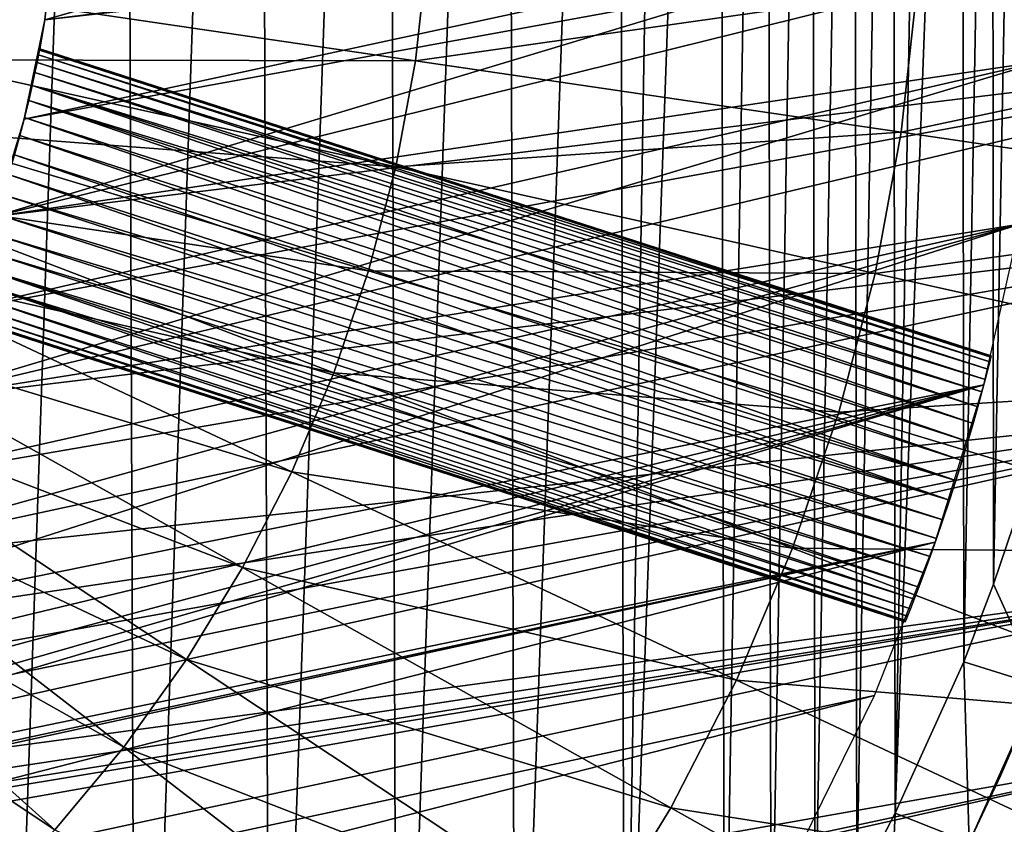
# Model space of a CAD drawing. Header units: millimetres. Extents: x -30.2 to 31.1, y -30.2 to 31.4.
# Tile 37 of 70: x 12.5 to 24.2, y -11.5 to -2. Entities that reach past the tile are written whole.
import ezdxf

# ---------------------------------------------------------------- set-up
doc = ezdxf.new("R2010")
doc.units = ezdxf.units.MM
doc.header["$LTSCALE"] = 81.481481
for name, color, linetype in [('10', 7, 'CONTINUOUS'), ('23', 7, 'CONTINUOUS'), ('24', 7, 'CONTINUOUS'), ('26', 7, 'CONTINUOUS'), ('36', 7, 'CONTINUOUS'), ('39', 7, 'CONTINUOUS'), ('41', 7, 'CONTINUOUS'), ('44', 7, 'CONTINUOUS'), ('45', 7, 'CONTINUOUS'), ('51', 7, 'CONTINUOUS'), ('52', 7, 'CONTINUOUS'), ('59', 7, 'CONTINUOUS'), ('64', 7, 'CONTINUOUS'), ('65', 7, 'CONTINUOUS')]:
    doc.layers.add(name, color=color, linetype=linetype)

msp = doc.modelspace()

# ---------------------------------------------------------------- linework, layer by layer
at = {"layer": '10', "color": 251, "linetype": 'Continuous', "true_color": 0x4c4c4c}
for points in [[(28.885, -2.114, 6.013), (28.962, 0, 6.013), (23.132, -1.693, 6.367), (28.885, -2.114, 6.013)], [(17.351, -1.27, 6.644), (11.475, -1.689, 6.842), (17.212, -2.533, 6.644), (17.351, -1.27, 6.644)], [(23.132, -1.693, 6.367), (17.351, -1.27, 6.644), (17.212, -2.533, 6.644), (23.132, -1.693, 6.367)], [(11.475, -1.689, 6.842), (11.321, -2.522, 6.842), (17.212, -2.533, 6.644), (11.475, -1.689, 6.842)], [(22.946, -3.377, 6.367), (23.132, -1.693, 6.367), (17.212, -2.533, 6.644), (22.946, -3.377, 6.367)], [(22.946, -3.377, 6.367), (28.885, -2.114, 6.013), (23.132, -1.693, 6.367), (22.946, -3.377, 6.367)], [(28.653, -4.217, 6.013), (28.885, -2.114, 6.013), (22.946, -3.377, 6.367), (28.653, -4.217, 6.013)], [(11.321, -2.522, 6.842), (11.106, -3.341, 6.842), (16.981, -3.783, 6.644), (11.321, -2.522, 6.842)], [(17.212, -2.533, 6.644), (11.321, -2.522, 6.842), (16.981, -3.783, 6.644), (17.212, -2.533, 6.644)], [(22.946, -3.377, 6.367), (17.212, -2.533, 6.644), (16.981, -3.783, 6.644), (22.946, -3.377, 6.367)], [(11.106, -3.341, 6.842), (10.833, -4.143, 6.842), (16.66, -5.012, 6.644), (11.106, -3.341, 6.842)], [(16.981, -3.783, 6.644), (11.106, -3.341, 6.842), (16.66, -5.012, 6.644), (16.981, -3.783, 6.644)], [(22.639, -5.043, 6.367), (22.946, -3.377, 6.367), (16.981, -3.783, 6.644), (22.639, -5.043, 6.367)], [(22.639, -5.043, 6.367), (28.653, -4.217, 6.013), (22.946, -3.377, 6.367), (22.639, -5.043, 6.367)], [(22.639, -5.043, 6.367), (16.981, -3.783, 6.644), (16.66, -5.012, 6.644), (22.639, -5.043, 6.367)], [(10.833, -4.143, 6.842), (10.502, -4.923, 6.842), (16.25, -6.215, 6.644), (10.833, -4.143, 6.842)], [(16.66, -5.012, 6.644), (10.833, -4.143, 6.842), (16.25, -6.215, 6.644), (16.66, -5.012, 6.644)], [(28.269, -6.297, 6.013), (28.653, -4.217, 6.013), (22.639, -5.043, 6.367), (28.269, -6.297, 6.013)], [(10.502, -4.923, 6.842), (10.114, -5.676, 6.842), (15.753, -7.384, 6.644), (10.502, -4.923, 6.842)], [(16.25, -6.215, 6.644), (10.502, -4.923, 6.842), (15.753, -7.384, 6.644), (16.25, -6.215, 6.644)], [(22.21, -6.682, 6.367), (16.66, -5.012, 6.644), (16.25, -6.215, 6.644), (22.21, -6.682, 6.367)], [(22.21, -6.682, 6.367), (22.639, -5.043, 6.367), (16.66, -5.012, 6.644), (22.21, -6.682, 6.367)], [(22.21, -6.682, 6.367), (28.269, -6.297, 6.013), (22.639, -5.043, 6.367), (22.21, -6.682, 6.367)], [(10.114, -5.676, 6.842), (9.673, -6.4, 6.842), (15.171, -8.515, 6.644), (10.114, -5.676, 6.842)], [(15.753, -7.384, 6.644), (10.114, -5.676, 6.842), (15.171, -8.515, 6.644), (15.753, -7.384, 6.644)], [(21.663, -8.285, 6.367), (16.25, -6.215, 6.644), (15.753, -7.384, 6.644), (21.663, -8.285, 6.367)], [(21.663, -8.285, 6.367), (22.21, -6.682, 6.367), (16.25, -6.215, 6.644), (21.663, -8.285, 6.367)], [(27.734, -8.344, 6.013), (28.269, -6.297, 6.013), (22.21, -6.682, 6.367), (27.734, -8.344, 6.013)], [(9.673, -6.4, 6.842), (9.18, -7.089, 6.842), (14.509, -9.599, 6.644), (9.673, -6.4, 6.842)], [(15.171, -8.515, 6.644), (9.673, -6.4, 6.842), (14.509, -9.599, 6.644), (15.171, -8.515, 6.644)], [(21.663, -8.285, 6.367), (27.734, -8.344, 6.013), (22.21, -6.682, 6.367), (21.663, -8.285, 6.367)], [(9.18, -7.089, 6.842), (8.638, -7.74, 6.842), (13.77, -10.633, 6.644), (9.18, -7.089, 6.842)], [(14.509, -9.599, 6.644), (9.18, -7.089, 6.842), (13.77, -10.633, 6.644), (14.509, -9.599, 6.644)], [(21.001, -9.845, 6.367), (15.753, -7.384, 6.644), (15.171, -8.515, 6.644), (21.001, -9.845, 6.367)], [(21.001, -9.845, 6.367), (21.663, -8.285, 6.367), (15.753, -7.384, 6.644), (21.001, -9.845, 6.367)], [(8.638, -7.74, 6.842), (8.05, -8.35, 6.842), (12.957, -11.61, 6.644), (8.638, -7.74, 6.842)], [(13.77, -10.633, 6.644), (8.638, -7.74, 6.842), (12.957, -11.61, 6.644), (13.77, -10.633, 6.644)], [(12.957, -11.61, 6.644), (8.05, -8.35, 6.842), (12.075, -12.525, 6.644), (12.957, -11.61, 6.644)], [(21.001, -9.845, 6.367), (27.051, -10.346, 6.013), (21.663, -8.285, 6.367), (21.001, -9.845, 6.367)], [(27.051, -10.346, 6.013), (27.734, -8.344, 6.013), (21.663, -8.285, 6.367), (27.051, -10.346, 6.013)], [(20.226, -11.351, 6.367), (15.171, -8.515, 6.644), (14.509, -9.599, 6.644), (20.226, -11.351, 6.367)], [(20.226, -11.351, 6.367), (21.001, -9.845, 6.367), (15.171, -8.515, 6.644), (20.226, -11.351, 6.367)], [(19.343, -12.797, 6.367), (14.509, -9.599, 6.644), (13.77, -10.633, 6.644), (19.343, -12.797, 6.367)], [(19.343, -12.797, 6.367), (20.226, -11.351, 6.367), (14.509, -9.599, 6.644), (19.343, -12.797, 6.367)], [(20.226, -11.351, 6.367), (26.224, -12.293, 6.013), (21.001, -9.845, 6.367), (20.226, -11.351, 6.367)], [(26.224, -12.293, 6.013), (27.051, -10.346, 6.013), (21.001, -9.845, 6.367), (26.224, -12.293, 6.013)], [(18.358, -14.175, 6.367), (13.77, -10.633, 6.644), (12.957, -11.61, 6.644), (18.358, -14.175, 6.367)], [(18.358, -14.175, 6.367), (19.343, -12.797, 6.367), (13.77, -10.633, 6.644), (18.358, -14.175, 6.367)], [(19.343, -12.797, 6.367), (25.256, -14.175, 6.013), (20.226, -11.351, 6.367), (19.343, -12.797, 6.367)], [(25.256, -14.175, 6.013), (26.224, -12.293, 6.013), (20.226, -11.351, 6.367), (25.256, -14.175, 6.013)]]:
    msp.add_3dface(points, dxfattribs=at)
at = {"layer": '23', "color": 4, "linetype": 'Continuous'}
for points in [[(24.035, -8.711, -2), (24.351, -7.782, -2), (24.577, -9.905, -30), (24.035, -8.711, -2)], [(23.683, -9.627, -2), (24.035, -8.711, -2), (24.577, -9.905, -30), (23.683, -9.627, -2)], [(22.875, -11.414, -2), (23.683, -9.627, -2), (23.747, -11.758, -30), (22.875, -11.414, -2)], [(23.747, -11.758, -30), (23.683, -9.627, -2), (24.577, -9.905, -30), (23.747, -11.758, -30)], [(22.421, -12.281, -2), (22.875, -11.414, -2), (22.777, -13.541, -30), (22.421, -12.281, -2)], [(22.777, -13.541, -30), (22.875, -11.414, -2), (23.747, -11.758, -30), (22.777, -13.541, -30)]]:
    msp.add_3dface(points, dxfattribs=at)
at = {"layer": '24', "color": 4, "linetype": 'Continuous'}
for points in [[(12.076, 22.533, -2), (13.755, 21.549, -2), (12.248, -22.439, -2), (12.076, 22.533, -2)], [(13.755, 21.549, -2), (13.916, -21.444, -2), (12.248, -22.439, -2), (13.755, 21.549, -2)], [(13.755, 21.549, -2), (15.353, 20.441, -2), (13.916, -21.444, -2), (13.755, 21.549, -2)], [(15.353, 20.441, -2), (15.499, -20.33, -2), (13.916, -21.444, -2), (15.353, 20.441, -2)], [(15.353, 20.441, -2), (16.87, 19.207, -2), (15.499, -20.33, -2), (15.353, 20.441, -2)], [(16.87, 19.207, -2), (16.995, -19.097, -2), (15.499, -20.33, -2), (16.87, 19.207, -2)], [(16.87, 19.207, -2), (18.286, 17.865, -2), (16.995, -19.097, -2), (16.87, 19.207, -2)], [(18.286, 17.865, -2), (18.389, -17.759, -2), (16.995, -19.097, -2), (18.286, 17.865, -2)], [(18.286, 17.865, -2), (19.596, 16.419, -2), (18.389, -17.759, -2), (18.286, 17.865, -2)], [(19.596, 16.419, -2), (19.68, -16.318, -2), (18.389, -17.759, -2), (19.596, 16.419, -2)], [(19.596, 16.419, -2), (20.209, 15.657, -2), (19.68, -16.318, -2), (19.596, 16.419, -2)], [(20.209, 15.657, -2), (20.794, 14.87, -2), (19.68, -16.318, -2), (20.209, 15.657, -2)], [(20.794, 14.87, -2), (20.86, -14.778, -2), (19.68, -16.318, -2), (20.794, 14.87, -2)], [(20.794, 14.87, -2), (21.353, 14.055, -2), (20.86, -14.778, -2), (20.794, 14.87, -2)], [(21.353, 14.055, -2), (21.41, -13.968, -2), (20.86, -14.778, -2), (21.353, 14.055, -2)], [(21.353, 14.055, -2), (21.883, 13.214, -2), (21.41, -13.968, -2), (21.353, 14.055, -2)], [(21.883, 13.214, -2), (21.932, -13.134, -2), (21.41, -13.968, -2), (21.883, 13.214, -2)], [(21.883, 13.214, -2), (22.381, 12.354, -2), (21.932, -13.134, -2), (21.883, 13.214, -2)], [(22.381, 12.354, -2), (22.421, -12.281, -2), (21.932, -13.134, -2), (22.381, 12.354, -2)], [(22.381, 12.354, -2), (22.842, 11.48, -2), (22.421, -12.281, -2), (22.381, 12.354, -2)], [(22.842, 11.48, -2), (22.875, -11.414, -2), (22.421, -12.281, -2), (22.842, 11.48, -2)], [(22.842, 11.48, -2), (23.269, 10.587, -2), (22.875, -11.414, -2), (22.842, 11.48, -2)], [(23.269, 10.587, -2), (23.662, 9.676, -2), (22.875, -11.414, -2), (23.269, 10.587, -2)], [(23.662, 9.676, -2), (23.683, -9.627, -2), (22.875, -11.414, -2), (23.662, 9.676, -2)], [(23.662, 9.676, -2), (24.02, 8.751, -2), (23.683, -9.627, -2), (23.662, 9.676, -2)], [(24.02, 8.751, -2), (24.035, -8.711, -2), (23.683, -9.627, -2), (24.02, 8.751, -2)], [(24.02, 8.751, -2), (24.34, 7.816, -2), (24.035, -8.711, -2), (24.02, 8.751, -2)], [(24.34, 7.816, -2), (24.351, -7.782, -2), (24.035, -8.711, -2), (24.34, 7.816, -2)]]:
    msp.add_3dface(points, dxfattribs=at)
at = {"layer": '26', "color": 4, "linetype": 'Continuous'}
for points in [[(23.747, -11.758, -30), (24.577, -9.905, -30), (24.119, -10.972, -32.8), (23.747, -11.758, -30)], [(24.119, -10.972, -32.8), (24.577, -9.905, -30), (24.526, -10.03, -32.8), (24.119, -10.972, -32.8)], [(23.676, -11.898, -32.8), (23.747, -11.758, -30), (24.119, -10.972, -32.8), (23.676, -11.898, -32.8)]]:
    msp.add_3dface(points, dxfattribs=at)
at = {"layer": '36', "color": 251, "linetype": 'Continuous', "true_color": 0x4c4c4c}
for points in [[(23.565, -13.18, -34.2), (24.504, -11.337, -34.2), (23.565, -13.18, -36), (23.565, -13.18, -34.2)], [(23.565, -13.18, -36), (24.504, -11.337, -34.2), (24.504, -11.337, -36), (23.565, -13.18, -36)]]:
    msp.add_3dface(points, dxfattribs=at)
at = {"layer": '39', "color": 251, "linetype": 'Continuous', "true_color": 0x4c4c4c}
msp.add_3dface([(24.991, -10.219, -36), (24.357, -11.64, -236), (24.159, -12.056, -36), (24.991, -10.219, -36)], dxfattribs=at)
at = {"layer": '41', "color": 251, "linetype": 'Continuous', "true_color": 0x4c4c4c}
for points in [[(29.285, -6.495, -236), (29.034, -7.541, -236), (23.996, 17.998, -236), (29.285, -6.495, -236)], [(29.285, -6.495, -236), (23.996, 17.998, -236), (24.634, 17.114, -236), (29.285, -6.495, -236)], [(23.996, 17.998, -236), (29.034, -7.541, -236), (26.399, 5.665, -236), (23.996, 17.998, -236)]]:
    msp.add_3dface(points, dxfattribs=at)
at = {"layer": '44', "linetype": 'Continuous'}
for points in [[(24.743, -0.6, -201), (24.714, 1.343, -201), (12.838, -2.048, -201), (24.743, -0.6, -201)], [(12.838, -2.048, -201), (24.714, 1.343, -201), (12.972, -0.855, -201), (12.838, -2.048, -201)], [(24.619, -2.539, -201), (24.743, -0.6, -201), (12.243, -4.372, -201), (24.619, -2.539, -201)], [(12.243, -4.372, -201), (24.743, -0.6, -201), (12.594, -3.224, -201), (12.243, -4.372, -201)], [(12.594, -3.224, -201), (24.743, -0.6, -201), (12.838, -2.048, -201), (12.594, -3.224, -201)], [(24.344, -4.463, -201), (24.619, -2.539, -201), (11.231, -6.547, -201), (24.344, -4.463, -201)], [(11.231, -6.547, -201), (24.619, -2.539, -201), (11.787, -5.483, -201), (11.231, -6.547, -201)], [(11.787, -5.483, -201), (24.619, -2.539, -201), (12.243, -4.372, -201), (11.787, -5.483, -201)], [(23.919, -6.359, -201), (24.344, -4.463, -201), (9.01, -9.371, -201), (23.919, -6.359, -201)], [(9.01, -9.371, -201), (24.344, -4.463, -201), (9.837, -8.5, -201), (9.01, -9.371, -201)], [(9.837, -8.5, -201), (24.344, -4.463, -201), (10.579, -7.556, -201), (9.837, -8.5, -201)], [(10.579, -7.556, -201), (24.344, -4.463, -201), (11.231, -6.547, -201), (10.579, -7.556, -201)], [(23.346, -8.216, -201), (23.919, -6.359, -201), (5.017, -11.993, -201), (23.346, -8.216, -201)], [(5.017, -11.993, -201), (23.919, -6.359, -201), (6.102, -11.479, -201), (5.017, -11.993, -201)], [(6.102, -11.479, -201), (23.919, -6.359, -201), (7.135, -10.867, -201), (6.102, -11.479, -201)], [(7.135, -10.867, -201), (23.919, -6.359, -201), (8.107, -10.162, -201), (7.135, -10.867, -201)], [(8.107, -10.162, -201), (23.919, -6.359, -201), (9.01, -9.371, -201), (8.107, -10.162, -201)], [(22.63, -10.023, -201), (23.346, -8.216, -201), (-16.525, -18.425, -201), (22.63, -10.023, -201)], [(-16.525, -18.425, -201), (23.346, -8.216, -201), (2.728, -12.711, -201), (-16.525, -18.425, -201)], [(2.728, -12.711, -201), (23.346, -8.216, -201), (3.889, -12.405, -201), (2.728, -12.711, -201)], [(3.889, -12.405, -201), (23.346, -8.216, -201), (5.017, -11.993, -201), (3.889, -12.405, -201)], [(-15.029, -19.665, -201), (22.63, -10.023, -201), (-16.525, -18.425, -201), (-15.029, -19.665, -201)], [(21.774, -11.767, -201), (22.63, -10.023, -201), (-15.029, -19.665, -201), (21.774, -11.767, -201)]]:
    msp.add_3dface(points, dxfattribs=at)
at = {"layer": '45', "linetype": 'Continuous'}
for points in [[(12.838, -2.048, -201), (12.972, -0.855, -201), (12.838, -2.048, -238), (12.838, -2.048, -201)], [(12.594, -3.224, -201), (12.838, -2.048, -201), (12.6, -3.201, -206.571), (12.594, -3.224, -201)], [(12.838, -2.048, -238), (12.594, -3.224, -238), (12.778, -2.391, -222.5), (12.838, -2.048, -238)], [(12.6, -3.201, -206.571), (12.838, -2.048, -201), (12.649, -3.002, -206.71), (12.6, -3.201, -206.571)], [(12.649, -3.002, -206.71), (12.838, -2.048, -201), (12.689, -2.825, -206.878), (12.649, -3.002, -206.71)], [(12.689, -2.825, -206.878), (12.838, -2.048, -201), (12.722, -2.673, -207.071), (12.689, -2.825, -206.878)], [(12.722, -2.673, -207.071), (12.838, -2.048, -201), (12.747, -2.552, -207.285), (12.722, -2.673, -207.071)], [(12.747, -2.552, -207.285), (12.838, -2.048, -201), (12.765, -2.463, -207.515), (12.747, -2.552, -207.285)], [(12.765, -2.463, -207.515), (12.838, -2.048, -201), (12.775, -2.409, -207.755), (12.765, -2.463, -207.515)], [(12.775, -2.409, -207.755), (12.838, -2.048, -201), (12.778, -2.391, -208), (12.775, -2.409, -207.755)], [(12.838, -2.048, -201), (12.838, -2.048, -238), (12.778, -2.391, -222.5), (12.838, -2.048, -201)], [(12.838, -2.048, -201), (12.778, -2.391, -222.5), (12.778, -2.391, -208), (12.838, -2.048, -201)], [(12.778, -2.391, -222.5), (12.594, -3.224, -238), (12.775, -2.409, -222.745), (12.778, -2.391, -222.5)], [(12.775, -2.409, -222.745), (12.594, -3.224, -238), (12.765, -2.463, -222.985), (12.775, -2.409, -222.745)], [(12.775, -2.409, -222.255), (12.765, -2.463, -222.015), (12.775, -2.409, -208.245), (12.775, -2.409, -222.255)], [(12.775, -2.409, -208.245), (12.765, -2.463, -222.015), (12.765, -2.463, -208.485), (12.775, -2.409, -208.245)], [(12.778, -2.391, -222.5), (12.775, -2.409, -222.255), (12.778, -2.391, -208), (12.778, -2.391, -222.5)], [(12.778, -2.391, -208), (12.775, -2.409, -222.255), (12.775, -2.409, -208.245), (12.778, -2.391, -208)], [(12.765, -2.463, -222.985), (12.594, -3.224, -238), (12.747, -2.552, -223.215), (12.765, -2.463, -222.985)], [(12.747, -2.552, -223.215), (12.594, -3.224, -238), (12.722, -2.673, -223.429), (12.747, -2.552, -223.215)], [(12.747, -2.552, -221.785), (12.722, -2.673, -221.571), (12.747, -2.552, -208.715), (12.747, -2.552, -221.785)], [(12.747, -2.552, -208.715), (12.722, -2.673, -221.571), (12.722, -2.673, -208.929), (12.747, -2.552, -208.715)], [(12.765, -2.463, -222.015), (12.747, -2.552, -221.785), (12.765, -2.463, -208.485), (12.765, -2.463, -222.015)], [(12.765, -2.463, -208.485), (12.747, -2.552, -221.785), (12.747, -2.552, -208.715), (12.765, -2.463, -208.485)], [(12.722, -2.673, -223.429), (12.594, -3.224, -238), (12.689, -2.825, -223.622), (12.722, -2.673, -223.429)], [(12.722, -2.673, -221.571), (12.689, -2.825, -221.378), (12.722, -2.673, -208.929), (12.722, -2.673, -221.571)], [(12.722, -2.673, -208.929), (12.689, -2.825, -221.378), (12.689, -2.825, -209.122), (12.722, -2.673, -208.929)], [(12.689, -2.825, -223.622), (12.594, -3.224, -238), (12.649, -3.002, -223.79), (12.689, -2.825, -223.622)], [(12.689, -2.825, -221.378), (12.649, -3.002, -221.21), (12.689, -2.825, -209.122), (12.689, -2.825, -221.378)], [(12.689, -2.825, -209.122), (12.649, -3.002, -221.21), (12.649, -3.002, -209.29), (12.689, -2.825, -209.122)], [(12.649, -3.002, -223.79), (12.594, -3.224, -238), (12.6, -3.201, -223.929), (12.649, -3.002, -223.79)], [(12.649, -3.002, -221.21), (12.6, -3.201, -221.07), (12.649, -3.002, -209.29), (12.649, -3.002, -221.21)], [(12.649, -3.002, -209.29), (12.6, -3.201, -221.07), (12.6, -3.201, -209.43), (12.649, -3.002, -209.29)], [(12.243, -4.372, -201), (12.594, -3.224, -201), (12.254, -4.34, -206.391), (12.243, -4.372, -201)], [(12.594, -3.224, -238), (12.243, -4.372, -238), (12.543, -3.416, -224.036), (12.594, -3.224, -238)], [(12.254, -4.34, -206.391), (12.594, -3.224, -201), (12.333, -4.11, -206.355), (12.254, -4.34, -206.391)], [(12.333, -4.11, -206.355), (12.594, -3.224, -201), (12.409, -3.876, -206.355), (12.333, -4.11, -206.355)], [(12.409, -3.876, -206.355), (12.594, -3.224, -201), (12.479, -3.643, -206.391), (12.409, -3.876, -206.355)], [(12.479, -3.643, -206.391), (12.594, -3.224, -201), (12.543, -3.416, -206.464), (12.479, -3.643, -206.391)], [(12.543, -3.416, -206.464), (12.594, -3.224, -201), (12.6, -3.201, -206.571), (12.543, -3.416, -206.464)], [(12.6, -3.201, -223.929), (12.594, -3.224, -238), (12.543, -3.416, -224.036), (12.6, -3.201, -223.929)], [(12.6, -3.201, -221.07), (12.543, -3.416, -220.964), (12.6, -3.201, -209.43), (12.6, -3.201, -221.07)], [(12.6, -3.201, -209.43), (12.543, -3.416, -220.964), (12.543, -3.416, -209.536), (12.6, -3.201, -209.43)], [(12.543, -3.416, -224.036), (12.243, -4.372, -238), (12.479, -3.643, -224.109), (12.543, -3.416, -224.036)], [(12.543, -3.416, -220.964), (12.479, -3.643, -220.891), (12.543, -3.416, -209.536), (12.543, -3.416, -220.964)], [(12.543, -3.416, -209.536), (12.479, -3.643, -220.891), (12.479, -3.643, -209.609), (12.543, -3.416, -209.536)]]:
    msp.add_3dface(points, dxfattribs=at)
at = {"layer": '51', "linetype": 'Continuous'}
for points in [[(12.775, -2.409, -222.745), (12.765, -2.463, -222.985), (24.003, -6.033, -222.746), (12.775, -2.409, -222.745)], [(12.778, -2.391, -222.5), (12.775, -2.409, -222.745), (24.008, -6.015, -222.5), (12.778, -2.391, -222.5)], [(24.008, -6.015, -222.5), (12.775, -2.409, -222.745), (24.003, -6.033, -222.746), (24.008, -6.015, -222.5)], [(12.747, -2.552, -223.215), (12.722, -2.673, -223.429), (23.968, -6.174, -223.216), (12.747, -2.552, -223.215)], [(12.765, -2.463, -222.985), (12.747, -2.552, -223.215), (23.99, -6.086, -222.986), (12.765, -2.463, -222.985)], [(23.99, -6.086, -222.986), (12.747, -2.552, -223.215), (23.968, -6.174, -223.216), (23.99, -6.086, -222.986)], [(24.003, -6.033, -222.746), (12.765, -2.463, -222.985), (23.99, -6.086, -222.986), (24.003, -6.033, -222.746)], [(12.722, -2.673, -223.429), (12.689, -2.825, -223.622), (23.937, -6.293, -223.429), (12.722, -2.673, -223.429)], [(23.968, -6.174, -223.216), (12.722, -2.673, -223.429), (23.937, -6.293, -223.429), (23.968, -6.174, -223.216)], [(12.689, -2.825, -223.622), (12.649, -3.002, -223.79), (23.897, -6.442, -223.622), (12.689, -2.825, -223.622)], [(23.937, -6.293, -223.429), (12.689, -2.825, -223.622), (23.897, -6.442, -223.622), (23.937, -6.293, -223.429)], [(12.649, -3.002, -223.79), (12.6, -3.201, -223.929), (23.794, -6.813, -223.929), (12.649, -3.002, -223.79)], [(23.897, -6.442, -223.622), (12.649, -3.002, -223.79), (23.849, -6.617, -223.79), (23.897, -6.442, -223.622)], [(23.849, -6.617, -223.79), (12.649, -3.002, -223.79), (23.794, -6.813, -223.929), (23.849, -6.617, -223.79)], [(12.6, -3.201, -223.929), (12.543, -3.416, -224.036), (23.732, -7.027, -224.036), (12.6, -3.201, -223.929)], [(23.794, -6.813, -223.929), (12.6, -3.201, -223.929), (23.732, -7.027, -224.036), (23.794, -6.813, -223.929)], [(12.543, -3.416, -224.036), (12.479, -3.643, -224.109), (23.664, -7.252, -224.109), (12.543, -3.416, -224.036)], [(23.732, -7.027, -224.036), (12.543, -3.416, -224.036), (23.664, -7.252, -224.109), (23.732, -7.027, -224.036)], [(12.479, -3.643, -224.109), (12.409, -3.876, -224.145), (23.591, -7.485, -224.145), (12.479, -3.643, -224.109)], [(23.664, -7.252, -224.109), (12.479, -3.643, -224.109), (23.591, -7.485, -224.145), (23.664, -7.252, -224.109)], [(12.409, -3.876, -224.145), (12.333, -4.11, -224.145), (23.591, -7.485, -224.145), (12.409, -3.876, -224.145)], [(12.333, -4.11, -224.145), (12.254, -4.34, -224.109), (23.515, -7.719, -224.145), (12.333, -4.11, -224.145)], [(23.591, -7.485, -224.145), (12.333, -4.11, -224.145), (23.515, -7.719, -224.145), (23.591, -7.485, -224.145)], [(12.254, -4.34, -224.109), (12.174, -4.561, -224.036), (23.438, -7.951, -224.109), (12.254, -4.34, -224.109)], [(23.515, -7.719, -224.145), (12.254, -4.34, -224.109), (23.438, -7.951, -224.109), (23.515, -7.719, -224.145)], [(12.174, -4.561, -224.036), (12.094, -4.769, -223.929), (23.361, -8.173, -224.036), (12.174, -4.561, -224.036)], [(23.438, -7.951, -224.109), (12.174, -4.561, -224.036), (23.361, -8.173, -224.036), (23.438, -7.951, -224.109)], [(12.094, -4.769, -223.929), (12.017, -4.959, -223.79), (23.287, -8.383, -223.929), (12.094, -4.769, -223.929)], [(23.361, -8.173, -224.036), (12.094, -4.769, -223.929), (23.287, -8.383, -223.929), (23.361, -8.173, -224.036)], [(12.017, -4.959, -223.79), (11.946, -5.127, -223.622), (23.217, -8.575, -223.79), (12.017, -4.959, -223.79)], [(23.287, -8.383, -223.929), (12.017, -4.959, -223.79), (23.217, -8.575, -223.79), (23.287, -8.383, -223.929)], [(11.946, -5.127, -223.622), (11.884, -5.269, -223.429), (23.099, -8.888, -223.429), (11.946, -5.127, -223.622)], [(23.217, -8.575, -223.79), (11.946, -5.127, -223.622), (23.154, -8.744, -223.622), (23.217, -8.575, -223.79)], [(23.154, -8.744, -223.622), (11.946, -5.127, -223.622), (23.099, -8.888, -223.429), (23.154, -8.744, -223.622)], [(11.884, -5.269, -223.429), (11.834, -5.382, -223.215), (23.054, -9.003, -223.216), (11.884, -5.269, -223.429)], [(23.099, -8.888, -223.429), (11.884, -5.269, -223.429), (23.054, -9.003, -223.216), (23.099, -8.888, -223.429)], [(11.834, -5.382, -223.215), (11.796, -5.464, -222.985), (23.021, -9.087, -222.986), (11.834, -5.382, -223.215)], [(23.054, -9.003, -223.216), (11.834, -5.382, -223.215), (23.021, -9.087, -222.986), (23.054, -9.003, -223.216)], [(11.773, -5.514, -222.745), (11.765, -5.531, -222.5), (23.001, -9.138, -222.746), (11.773, -5.514, -222.745)], [(11.765, -5.531, -222.5), (22.994, -9.156, -222.5), (23.001, -9.138, -222.746), (11.765, -5.531, -222.5)], [(11.796, -5.464, -222.985), (11.773, -5.514, -222.745), (23.001, -9.138, -222.746), (11.796, -5.464, -222.985)], [(23.021, -9.087, -222.986), (11.796, -5.464, -222.985), (23.001, -9.138, -222.746), (23.021, -9.087, -222.986)]]:
    msp.add_3dface(points, dxfattribs=at)
at = {"layer": '52', "linetype": 'Continuous'}
for points in [[(12.765, -2.463, -222.015), (12.775, -2.409, -222.255), (24.003, -6.033, -222.254), (12.765, -2.463, -222.015)], [(12.775, -2.409, -222.255), (12.778, -2.391, -222.5), (24.003, -6.033, -222.254), (12.775, -2.409, -222.255)], [(12.778, -2.391, -222.5), (24.008, -6.015, -222.5), (24.003, -6.033, -222.254), (12.778, -2.391, -222.5)], [(12.722, -2.673, -221.571), (12.747, -2.552, -221.785), (23.968, -6.174, -221.784), (12.722, -2.673, -221.571)], [(12.747, -2.552, -221.785), (12.765, -2.463, -222.015), (23.99, -6.086, -222.014), (12.747, -2.552, -221.785)], [(23.968, -6.174, -221.784), (12.747, -2.552, -221.785), (23.99, -6.086, -222.014), (23.968, -6.174, -221.784)], [(23.99, -6.086, -222.014), (12.765, -2.463, -222.015), (24.003, -6.033, -222.254), (23.99, -6.086, -222.014)], [(12.689, -2.825, -221.378), (12.722, -2.673, -221.571), (23.937, -6.293, -221.571), (12.689, -2.825, -221.378)], [(23.937, -6.293, -221.571), (12.722, -2.673, -221.571), (23.968, -6.174, -221.784), (23.937, -6.293, -221.571)], [(12.649, -3.002, -221.21), (12.689, -2.825, -221.378), (23.849, -6.617, -221.21), (12.649, -3.002, -221.21)], [(23.849, -6.617, -221.21), (12.689, -2.825, -221.378), (23.897, -6.442, -221.378), (23.849, -6.617, -221.21)], [(23.897, -6.442, -221.378), (12.689, -2.825, -221.378), (23.937, -6.293, -221.571), (23.897, -6.442, -221.378)], [(12.6, -3.201, -221.07), (12.649, -3.002, -221.21), (23.794, -6.813, -221.071), (12.6, -3.201, -221.07)], [(23.794, -6.813, -221.071), (12.649, -3.002, -221.21), (23.849, -6.617, -221.21), (23.794, -6.813, -221.071)], [(12.543, -3.416, -220.964), (12.6, -3.201, -221.07), (23.732, -7.027, -220.964), (12.543, -3.416, -220.964)], [(23.732, -7.027, -220.964), (12.6, -3.201, -221.07), (23.794, -6.813, -221.071), (23.732, -7.027, -220.964)], [(12.479, -3.643, -220.891), (12.543, -3.416, -220.964), (23.664, -7.252, -220.891), (12.479, -3.643, -220.891)], [(23.664, -7.252, -220.891), (12.543, -3.416, -220.964), (23.732, -7.027, -220.964), (23.664, -7.252, -220.891)], [(12.409, -3.876, -220.855), (12.479, -3.643, -220.891), (23.591, -7.485, -220.855), (12.409, -3.876, -220.855)], [(23.591, -7.485, -220.855), (12.479, -3.643, -220.891), (23.664, -7.252, -220.891), (23.591, -7.485, -220.855)], [(12.333, -4.11, -220.855), (12.409, -3.876, -220.855), (23.515, -7.719, -220.855), (12.333, -4.11, -220.855)], [(23.515, -7.719, -220.855), (12.409, -3.876, -220.855), (23.591, -7.485, -220.855), (23.515, -7.719, -220.855)], [(12.254, -4.34, -220.891), (12.333, -4.11, -220.855), (23.515, -7.719, -220.855), (12.254, -4.34, -220.891)], [(12.174, -4.561, -220.964), (12.254, -4.34, -220.891), (23.438, -7.951, -220.891), (12.174, -4.561, -220.964)], [(23.438, -7.951, -220.891), (12.254, -4.34, -220.891), (23.515, -7.719, -220.855), (23.438, -7.951, -220.891)], [(12.094, -4.769, -221.071), (12.174, -4.561, -220.964), (23.361, -8.173, -220.964), (12.094, -4.769, -221.071)], [(23.361, -8.173, -220.964), (12.174, -4.561, -220.964), (23.438, -7.951, -220.891), (23.361, -8.173, -220.964)], [(12.017, -4.959, -221.21), (12.094, -4.769, -221.071), (23.287, -8.383, -221.071), (12.017, -4.959, -221.21)], [(23.287, -8.383, -221.071), (12.094, -4.769, -221.071), (23.361, -8.173, -220.964), (23.287, -8.383, -221.071)], [(11.946, -5.127, -221.378), (12.017, -4.959, -221.21), (23.154, -8.744, -221.378), (11.946, -5.127, -221.378)], [(23.154, -8.744, -221.378), (12.017, -4.959, -221.21), (23.217, -8.575, -221.21), (23.154, -8.744, -221.378)], [(23.217, -8.575, -221.21), (12.017, -4.959, -221.21), (23.287, -8.383, -221.071), (23.217, -8.575, -221.21)], [(11.884, -5.269, -221.571), (11.946, -5.127, -221.378), (23.099, -8.888, -221.571), (11.884, -5.269, -221.571)], [(23.099, -8.888, -221.571), (11.946, -5.127, -221.378), (23.154, -8.744, -221.378), (23.099, -8.888, -221.571)], [(11.834, -5.382, -221.785), (11.884, -5.269, -221.571), (23.054, -9.003, -221.784), (11.834, -5.382, -221.785)], [(23.054, -9.003, -221.784), (11.884, -5.269, -221.571), (23.099, -8.888, -221.571), (23.054, -9.003, -221.784)], [(11.796, -5.464, -222.015), (11.834, -5.382, -221.785), (23.021, -9.087, -222.014), (11.796, -5.464, -222.015)], [(23.021, -9.087, -222.014), (11.834, -5.382, -221.785), (23.054, -9.003, -221.784), (23.021, -9.087, -222.014)], [(11.765, -5.531, -222.5), (11.773, -5.514, -222.255), (22.994, -9.156, -222.5), (11.765, -5.531, -222.5)], [(11.773, -5.514, -222.255), (11.796, -5.464, -222.015), (23.001, -9.138, -222.254), (11.773, -5.514, -222.255)], [(22.994, -9.156, -222.5), (11.773, -5.514, -222.255), (23.001, -9.138, -222.254), (22.994, -9.156, -222.5)], [(23.001, -9.138, -222.254), (11.796, -5.464, -222.015), (23.021, -9.087, -222.014), (23.001, -9.138, -222.254)]]:
    msp.add_3dface(points, dxfattribs=at)
at = {"layer": '59', "linetype": 'Continuous'}
for points in [[(12.243, -4.372, -238), (12.594, -3.224, -238), (28.999, -0.226, -238), (12.243, -4.372, -238)], [(28.905, -2.342, -238), (12.243, -4.372, -238), (28.999, -0.226, -238), (28.905, -2.342, -238)], [(12.594, -3.224, -238), (12.838, -2.048, -238), (28.999, -0.226, -238), (12.594, -3.224, -238)], [(11.231, -6.547, -238), (11.787, -5.483, -238), (28.905, -2.342, -238), (11.231, -6.547, -238)], [(28.657, -4.446, -238), (11.231, -6.547, -238), (28.905, -2.342, -238), (28.657, -4.446, -238)], [(11.787, -5.483, -238), (12.243, -4.372, -238), (28.905, -2.342, -238), (11.787, -5.483, -238)], [(9.837, -8.5, -238), (10.579, -7.556, -238), (28.657, -4.446, -238), (9.837, -8.5, -238)], [(28.256, -6.526, -238), (9.837, -8.5, -238), (28.657, -4.446, -238), (28.256, -6.526, -238)], [(10.579, -7.556, -238), (11.231, -6.547, -238), (28.657, -4.446, -238), (10.579, -7.556, -238)], [(6.102, -11.479, -238), (7.135, -10.867, -238), (28.256, -6.526, -238), (6.102, -11.479, -238)], [(27.704, -8.571, -238), (6.102, -11.479, -238), (28.256, -6.526, -238), (27.704, -8.571, -238)], [(7.135, -10.867, -238), (8.107, -10.162, -238), (28.256, -6.526, -238), (7.135, -10.867, -238)], [(8.107, -10.162, -238), (9.01, -9.371, -238), (28.256, -6.526, -238), (8.107, -10.162, -238)], [(9.01, -9.371, -238), (9.837, -8.5, -238), (28.256, -6.526, -238), (9.01, -9.371, -238)], [(-23.091, -17.545, -238), (2.728, -12.711, -238), (27.704, -8.571, -238), (-23.091, -17.545, -238)], [(-21.749, -19.183, -238), (-23.091, -17.545, -238), (27.704, -8.571, -238), (-21.749, -19.183, -238)], [(27.005, -10.571, -238), (-21.749, -19.183, -238), (27.704, -8.571, -238), (27.005, -10.571, -238)], [(2.728, -12.711, -238), (3.889, -12.405, -238), (27.704, -8.571, -238), (2.728, -12.711, -238)], [(3.889, -12.405, -238), (5.017, -11.993, -238), (27.704, -8.571, -238), (3.889, -12.405, -238)], [(5.017, -11.993, -238), (6.102, -11.479, -238), (27.704, -8.571, -238), (5.017, -11.993, -238)], [(-20.29, -20.72, -238), (-21.749, -19.183, -238), (27.005, -10.571, -238), (-20.29, -20.72, -238)], [(3.57, -15.809, -238), (-20.29, -20.72, -238), (27.005, -10.571, -238), (3.57, -15.809, -238)], [(26.161, -12.513, -238), (3.57, -15.809, -238), (27.005, -10.571, -238), (26.161, -12.513, -238)]]:
    msp.add_3dface(points, dxfattribs=at)
at = {"layer": '64', "linetype": 'Continuous'}
for points in [[(12.775, -2.409, -208.245), (12.765, -2.463, -208.485), (24.003, -6.033, -208.246), (12.775, -2.409, -208.245)], [(12.778, -2.391, -208), (12.775, -2.409, -208.245), (24.008, -6.015, -208), (12.778, -2.391, -208)], [(24.008, -6.015, -208), (12.775, -2.409, -208.245), (24.003, -6.033, -208.246), (24.008, -6.015, -208)], [(12.747, -2.552, -208.715), (12.722, -2.673, -208.929), (23.968, -6.174, -208.716), (12.747, -2.552, -208.715)], [(12.765, -2.463, -208.485), (12.747, -2.552, -208.715), (23.99, -6.086, -208.486), (12.765, -2.463, -208.485)], [(23.99, -6.086, -208.486), (12.747, -2.552, -208.715), (23.968, -6.174, -208.716), (23.99, -6.086, -208.486)], [(24.003, -6.033, -208.246), (12.765, -2.463, -208.485), (23.99, -6.086, -208.486), (24.003, -6.033, -208.246)], [(12.722, -2.673, -208.929), (12.689, -2.825, -209.122), (23.937, -6.293, -208.929), (12.722, -2.673, -208.929)], [(23.968, -6.174, -208.716), (12.722, -2.673, -208.929), (23.937, -6.293, -208.929), (23.968, -6.174, -208.716)], [(12.689, -2.825, -209.122), (12.649, -3.002, -209.29), (23.897, -6.442, -209.122), (12.689, -2.825, -209.122)], [(23.937, -6.293, -208.929), (12.689, -2.825, -209.122), (23.897, -6.442, -209.122), (23.937, -6.293, -208.929)], [(12.649, -3.002, -209.29), (12.6, -3.201, -209.43), (23.794, -6.813, -209.429), (12.649, -3.002, -209.29)], [(23.897, -6.442, -209.122), (12.649, -3.002, -209.29), (23.849, -6.617, -209.29), (23.897, -6.442, -209.122)], [(23.849, -6.617, -209.29), (12.649, -3.002, -209.29), (23.794, -6.813, -209.429), (23.849, -6.617, -209.29)], [(12.6, -3.201, -209.43), (12.543, -3.416, -209.536), (23.732, -7.027, -209.536), (12.6, -3.201, -209.43)], [(23.794, -6.813, -209.429), (12.6, -3.201, -209.43), (23.732, -7.027, -209.536), (23.794, -6.813, -209.429)], [(12.543, -3.416, -209.536), (12.479, -3.643, -209.609), (23.664, -7.252, -209.609), (12.543, -3.416, -209.536)], [(23.732, -7.027, -209.536), (12.543, -3.416, -209.536), (23.664, -7.252, -209.609), (23.732, -7.027, -209.536)], [(12.479, -3.643, -209.609), (12.409, -3.876, -209.645), (23.591, -7.485, -209.645), (12.479, -3.643, -209.609)], [(23.664, -7.252, -209.609), (12.479, -3.643, -209.609), (23.591, -7.485, -209.645), (23.664, -7.252, -209.609)], [(12.409, -3.876, -209.645), (12.333, -4.11, -209.645), (23.591, -7.485, -209.645), (12.409, -3.876, -209.645)], [(12.333, -4.11, -209.645), (12.254, -4.34, -209.609), (23.515, -7.719, -209.645), (12.333, -4.11, -209.645)], [(23.591, -7.485, -209.645), (12.333, -4.11, -209.645), (23.515, -7.719, -209.645), (23.591, -7.485, -209.645)], [(12.254, -4.34, -209.609), (12.174, -4.561, -209.536), (23.438, -7.951, -209.609), (12.254, -4.34, -209.609)], [(23.515, -7.719, -209.645), (12.254, -4.34, -209.609), (23.438, -7.951, -209.609), (23.515, -7.719, -209.645)], [(12.174, -4.561, -209.536), (12.094, -4.769, -209.429), (23.361, -8.173, -209.536), (12.174, -4.561, -209.536)], [(23.438, -7.951, -209.609), (12.174, -4.561, -209.536), (23.361, -8.173, -209.536), (23.438, -7.951, -209.609)], [(12.094, -4.769, -209.429), (12.017, -4.959, -209.29), (23.287, -8.383, -209.429), (12.094, -4.769, -209.429)], [(23.361, -8.173, -209.536), (12.094, -4.769, -209.429), (23.287, -8.383, -209.429), (23.361, -8.173, -209.536)], [(12.017, -4.959, -209.29), (11.946, -5.127, -209.122), (23.217, -8.575, -209.29), (12.017, -4.959, -209.29)], [(23.287, -8.383, -209.429), (12.017, -4.959, -209.29), (23.217, -8.575, -209.29), (23.287, -8.383, -209.429)], [(11.946, -5.127, -209.122), (11.884, -5.269, -208.929), (23.099, -8.888, -208.929), (11.946, -5.127, -209.122)], [(23.217, -8.575, -209.29), (11.946, -5.127, -209.122), (23.154, -8.744, -209.122), (23.217, -8.575, -209.29)], [(23.154, -8.744, -209.122), (11.946, -5.127, -209.122), (23.099, -8.888, -208.929), (23.154, -8.744, -209.122)], [(11.884, -5.269, -208.929), (11.834, -5.382, -208.715), (23.054, -9.003, -208.716), (11.884, -5.269, -208.929)], [(23.099, -8.888, -208.929), (11.884, -5.269, -208.929), (23.054, -9.003, -208.716), (23.099, -8.888, -208.929)], [(11.834, -5.382, -208.715), (11.796, -5.464, -208.485), (23.021, -9.087, -208.486), (11.834, -5.382, -208.715)], [(23.054, -9.003, -208.716), (11.834, -5.382, -208.715), (23.021, -9.087, -208.486), (23.054, -9.003, -208.716)], [(11.773, -5.514, -208.245), (11.765, -5.531, -208), (23.001, -9.138, -208.246), (11.773, -5.514, -208.245)], [(23.001, -9.138, -208.246), (11.765, -5.531, -208), (22.994, -9.156, -208), (23.001, -9.138, -208.246)], [(11.796, -5.464, -208.485), (11.773, -5.514, -208.245), (23.001, -9.138, -208.246), (11.796, -5.464, -208.485)], [(23.021, -9.087, -208.486), (11.796, -5.464, -208.485), (23.001, -9.138, -208.246), (23.021, -9.087, -208.486)]]:
    msp.add_3dface(points, dxfattribs=at)
at = {"layer": '65', "linetype": 'Continuous'}
for points in [[(12.765, -2.463, -207.515), (12.775, -2.409, -207.755), (24.003, -6.033, -207.754), (12.765, -2.463, -207.515)], [(12.775, -2.409, -207.755), (12.778, -2.391, -208), (24.003, -6.033, -207.754), (12.775, -2.409, -207.755)], [(12.778, -2.391, -208), (24.008, -6.015, -208), (24.003, -6.033, -207.754), (12.778, -2.391, -208)], [(12.722, -2.673, -207.071), (12.747, -2.552, -207.285), (23.968, -6.174, -207.284), (12.722, -2.673, -207.071)], [(12.747, -2.552, -207.285), (12.765, -2.463, -207.515), (23.99, -6.086, -207.514), (12.747, -2.552, -207.285)], [(23.968, -6.174, -207.284), (12.747, -2.552, -207.285), (23.99, -6.086, -207.514), (23.968, -6.174, -207.284)], [(23.99, -6.086, -207.514), (12.765, -2.463, -207.515), (24.003, -6.033, -207.754), (23.99, -6.086, -207.514)], [(12.689, -2.825, -206.878), (12.722, -2.673, -207.071), (23.937, -6.293, -207.071), (12.689, -2.825, -206.878)], [(23.937, -6.293, -207.071), (12.722, -2.673, -207.071), (23.968, -6.174, -207.284), (23.937, -6.293, -207.071)], [(12.649, -3.002, -206.71), (12.689, -2.825, -206.878), (23.849, -6.617, -206.71), (12.649, -3.002, -206.71)], [(23.849, -6.617, -206.71), (12.689, -2.825, -206.878), (23.897, -6.442, -206.878), (23.849, -6.617, -206.71)], [(23.897, -6.442, -206.878), (12.689, -2.825, -206.878), (23.937, -6.293, -207.071), (23.897, -6.442, -206.878)], [(12.6, -3.201, -206.571), (12.649, -3.002, -206.71), (23.794, -6.813, -206.571), (12.6, -3.201, -206.571)], [(23.794, -6.813, -206.571), (12.649, -3.002, -206.71), (23.849, -6.617, -206.71), (23.794, -6.813, -206.571)], [(12.543, -3.416, -206.464), (12.6, -3.201, -206.571), (23.732, -7.027, -206.464), (12.543, -3.416, -206.464)], [(23.732, -7.027, -206.464), (12.6, -3.201, -206.571), (23.794, -6.813, -206.571), (23.732, -7.027, -206.464)], [(12.479, -3.643, -206.391), (12.543, -3.416, -206.464), (23.664, -7.252, -206.391), (12.479, -3.643, -206.391)], [(23.664, -7.252, -206.391), (12.543, -3.416, -206.464), (23.732, -7.027, -206.464), (23.664, -7.252, -206.391)], [(12.409, -3.876, -206.355), (12.479, -3.643, -206.391), (23.591, -7.485, -206.355), (12.409, -3.876, -206.355)], [(23.591, -7.485, -206.355), (12.479, -3.643, -206.391), (23.664, -7.252, -206.391), (23.591, -7.485, -206.355)], [(12.333, -4.11, -206.355), (12.409, -3.876, -206.355), (23.515, -7.719, -206.355), (12.333, -4.11, -206.355)], [(23.515, -7.719, -206.355), (12.409, -3.876, -206.355), (23.591, -7.485, -206.355), (23.515, -7.719, -206.355)], [(12.254, -4.34, -206.391), (12.333, -4.11, -206.355), (23.515, -7.719, -206.355), (12.254, -4.34, -206.391)], [(12.174, -4.561, -206.464), (12.254, -4.34, -206.391), (23.438, -7.951, -206.391), (12.174, -4.561, -206.464)], [(23.438, -7.951, -206.391), (12.254, -4.34, -206.391), (23.515, -7.719, -206.355), (23.438, -7.951, -206.391)], [(12.094, -4.769, -206.571), (12.174, -4.561, -206.464), (23.361, -8.173, -206.464), (12.094, -4.769, -206.571)], [(23.361, -8.173, -206.464), (12.174, -4.561, -206.464), (23.438, -7.951, -206.391), (23.361, -8.173, -206.464)], [(12.017, -4.959, -206.71), (12.094, -4.769, -206.571), (23.287, -8.383, -206.571), (12.017, -4.959, -206.71)], [(23.287, -8.383, -206.571), (12.094, -4.769, -206.571), (23.361, -8.173, -206.464), (23.287, -8.383, -206.571)], [(11.946, -5.127, -206.878), (12.017, -4.959, -206.71), (23.154, -8.744, -206.878), (11.946, -5.127, -206.878)], [(23.154, -8.744, -206.878), (12.017, -4.959, -206.71), (23.217, -8.575, -206.71), (23.154, -8.744, -206.878)], [(23.217, -8.575, -206.71), (12.017, -4.959, -206.71), (23.287, -8.383, -206.571), (23.217, -8.575, -206.71)], [(11.884, -5.269, -207.071), (11.946, -5.127, -206.878), (23.099, -8.888, -207.071), (11.884, -5.269, -207.071)], [(23.099, -8.888, -207.071), (11.946, -5.127, -206.878), (23.154, -8.744, -206.878), (23.099, -8.888, -207.071)], [(11.834, -5.382, -207.285), (11.884, -5.269, -207.071), (23.054, -9.003, -207.284), (11.834, -5.382, -207.285)], [(23.054, -9.003, -207.284), (11.884, -5.269, -207.071), (23.099, -8.888, -207.071), (23.054, -9.003, -207.284)], [(11.796, -5.464, -207.515), (11.834, -5.382, -207.285), (23.021, -9.087, -207.514), (11.796, -5.464, -207.515)], [(23.021, -9.087, -207.514), (11.834, -5.382, -207.285), (23.054, -9.003, -207.284), (23.021, -9.087, -207.514)], [(11.765, -5.531, -208), (11.773, -5.514, -207.755), (22.994, -9.156, -208), (11.765, -5.531, -208)], [(11.773, -5.514, -207.755), (11.796, -5.464, -207.515), (23.001, -9.138, -207.754), (11.773, -5.514, -207.755)], [(22.994, -9.156, -208), (11.773, -5.514, -207.755), (23.001, -9.138, -207.754), (22.994, -9.156, -208)], [(23.001, -9.138, -207.754), (11.796, -5.464, -207.515), (23.021, -9.087, -207.514), (23.001, -9.138, -207.754)]]:
    msp.add_3dface(points, dxfattribs=at)

doc.saveas('drawing.dxf')
